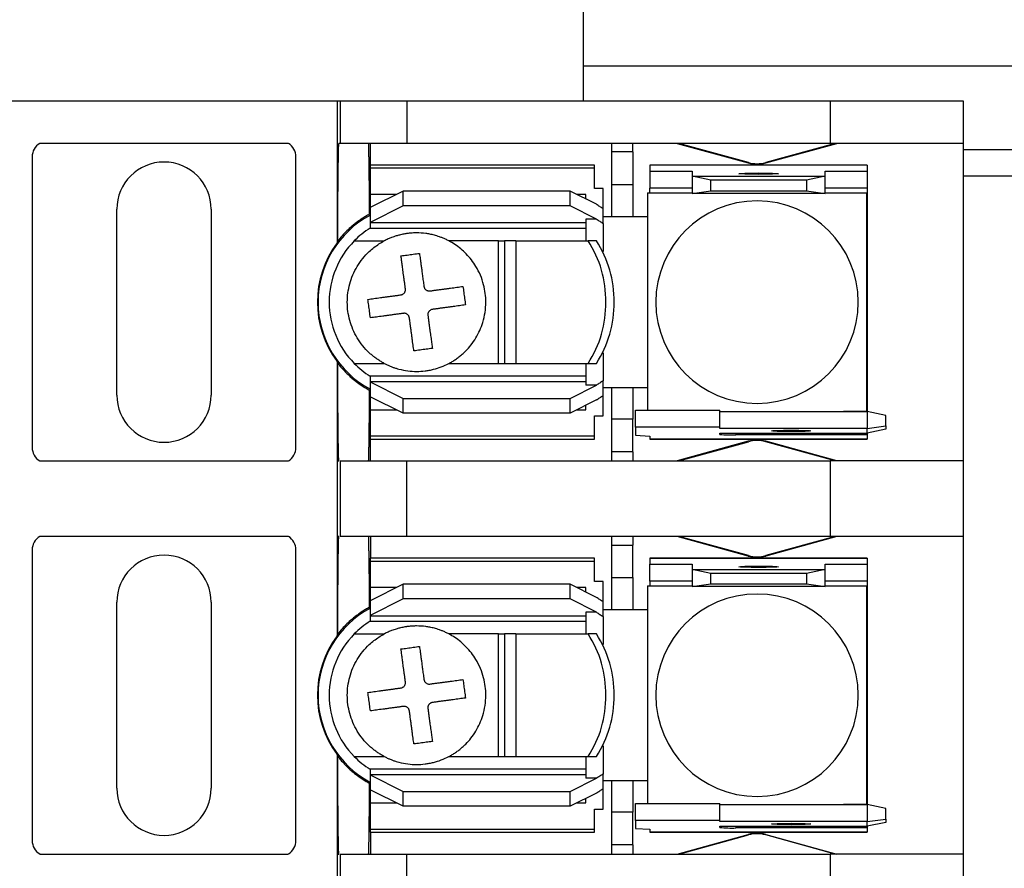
# Model space of a CAD drawing. Header units: millimetres. Extents: x 25 to 1092, y 25 to 838.
# Tile 9 of 19: x 289 to 336, y 650 to 690. Entities that reach past the tile are written whole.
import ezdxf

# ---------------------------------------------------------------- set-up
doc = ezdxf.new("R2010")
doc.units = ezdxf.units.MM
doc.header["$LTSCALE"] = 4

msp = doc.modelspace()

# ---------------------------------------------------------------- linework, layer by layer
for p, q in [((316.262, 686.172), (316.262, 699.833)), ((316.262, 687.833), (353.262, 687.833)), ((288.007, 686.172), (304.517, 686.172)), ((304.517, 686.172), (304.517, 679.405)), ((304.517, 686.172), (304.656, 686.172)), ((304.656, 686.172), (304.656, 684.142)), ((304.656, 686.172), (307.831, 686.172)), ((307.831, 686.172), (307.831, 684.142)), ((307.831, 686.172), (328.012, 686.172)), ((328.012, 686.172), (328.012, 684.142)), ((328.012, 686.172), (334.362, 686.172)), ((334.362, 686.172), (334.362, 684.142)), ((302.188, 684.142), (290.337, 684.142)), ((304.656, 684.142), (304.593, 684.142)), ((307.831, 684.142), (304.656, 684.142)), ((306.105, 683.101), (306.105, 684.142)), ((328.012, 684.142), (307.831, 684.142)), ((317.598, 684.142), (317.598, 683.732)), ((318.614, 683.732), (318.614, 684.142)), ((320.723, 684.142), (324.115, 683.208)), ((324.12, 683.23), (320.806, 684.142)), ((328.259, 684.142), (324.945, 683.23)), ((324.951, 683.208), (328.343, 684.142)), ((334.362, 684.142), (328.012, 684.142)), ((334.362, 684.142), (334.362, 669.004)), ((289.976, 683.495), (289.976, 669.652)), ((302.549, 669.652), (302.549, 683.495)), ((318.614, 683.732), (317.598, 683.732)), ((317.598, 683.732), (317.598, 682.179)), ((318.614, 683.732), (318.614, 682.179)), ((354.262, 683.833), (334.362, 683.833)), ((316.786, 683.101), (306.092, 683.101)), ((306.092, 683.101), (306.092, 682.969)), ((316.786, 682.969), (316.786, 683.101)), ((329.79, 683.101), (319.427, 683.101)), ((319.427, 683.101), (319.427, 683.1)), ((319.427, 683.1), (319.427, 682.817)), ((329.79, 683.1), (319.427, 683.1)), ((324.115, 683.208), (324.12, 683.23)), ((324.945, 683.23), (324.951, 683.208)), ((329.79, 683.1), (329.79, 683.101)), ((329.79, 683.1), (329.79, 682.817)), ((306.092, 682.969), (316.786, 682.969)), ((306.092, 682.969), (306.092, 681.704)), ((316.786, 681.998), (316.786, 682.969)), ((319.427, 682.817), (321.434, 682.817)), ((319.427, 682.817), (319.427, 682.005)), ((321.434, 682.817), (321.434, 682.572)), ((322.323, 682.384), (321.434, 682.572)), ((321.434, 682.572), (327.784, 682.572)), ((321.434, 682.572), (321.434, 681.759)), ((327.784, 682.572), (326.895, 682.384)), ((327.784, 682.817), (329.79, 682.817)), ((327.784, 682.572), (327.784, 682.817)), ((327.784, 681.759), (327.784, 682.572)), ((329.79, 682.817), (329.79, 682.005)), ((354.262, 682.583), (334.362, 682.583)), ((317.598, 682.179), (318.614, 682.179)), ((317.598, 682.179), (317.598, 680.637)), ((318.614, 682.179), (318.614, 680.637)), ((322.323, 681.885), (322.323, 682.384)), ((326.895, 682.384), (322.323, 682.384)), ((326.895, 682.384), (326.895, 681.885)), ((307.667, 681.867), (306.092, 681.079)), ((307.342, 681.704), (306.092, 681.704)), ((306.092, 681.704), (306.092, 681.047)), ((315.617, 681.867), (307.667, 681.867)), ((307.667, 681.163), (307.667, 681.867)), ((315.617, 681.163), (315.617, 681.867)), ((316.877, 681.237), (315.617, 681.867)), ((316.379, 681.704), (315.942, 681.704)), ((316.379, 681.486), (316.379, 681.704)), ((317.192, 681.998), (316.786, 681.998)), ((317.192, 681.028), (317.192, 681.998)), ((319.314, 681.782), (319.314, 680.575)), ((319.314, 681.782), (321.434, 681.782)), ((321.434, 682.005), (319.427, 682.005)), ((319.427, 681.782), (319.427, 682.005)), ((321.434, 681.759), (322.323, 681.885)), ((327.784, 681.759), (321.434, 681.759)), ((322.323, 681.885), (326.895, 681.885)), ((326.895, 681.885), (327.784, 681.759)), ((329.79, 682.005), (327.784, 682.005)), ((327.784, 681.782), (329.751, 681.782)), ((329.751, 681.782), (329.751, 671.364)), ((329.79, 682.005), (329.79, 681.145)), ((307.667, 681.163), (306.092, 680.375)), ((315.617, 681.163), (307.667, 681.163)), ((316.877, 680.533), (315.617, 681.163)), ((329.79, 681.145), (329.751, 681.145)), ((329.79, 681.145), (329.79, 672.001)), ((294.015, 672.141), (294.015, 681.005)), ((298.51, 681.005), (298.51, 672.141)), ((306.092, 681.079), (306.092, 680.375)), ((317.192, 680.33), (317.192, 681.028)), ((306.092, 680.375), (306.092, 680.349)), ((316.379, 680.349), (306.092, 680.349)), ((306.092, 680.349), (306.092, 680.104)), ((316.877, 680.533), (316.379, 680.533)), ((316.379, 680.533), (316.379, 679.494)), ((317.598, 680.637), (317.192, 680.637)), ((317.192, 680.33), (317.192, 678.991)), ((318.614, 680.637), (317.598, 680.637)), ((319.314, 680.637), (318.614, 680.637)), ((319.313, 680.523), (319.313, 672.623)), ((306.092, 680.104), (316.379, 680.104)), ((305.332, 679.494), (306.762, 679.494)), ((312.214, 679.494), (309.842, 679.494)), ((312.214, 673.652), (312.214, 679.494)), ((312.214, 679.494), (312.493, 679.494)), ((312.493, 679.494), (312.493, 673.652)), ((313.029, 679.494), (312.493, 679.494)), ((313.029, 679.494), (316.478, 679.494)), ((313.029, 679.494), (313.029, 673.652)), ((316.873, 679.494), (316.478, 679.494)), ((317.192, 674.155), (317.192, 672.816)), ((304.517, 673.741), (304.517, 669.004)), ((304.543, 673.666), (304.517, 673.741)), ((305.332, 673.652), (306.762, 673.652)), ((309.842, 673.652), (312.214, 673.652)), ((312.214, 673.652), (312.493, 673.652)), ((312.493, 673.652), (313.029, 673.652)), ((313.029, 673.652), (316.478, 673.652)), ((316.379, 673.652), (316.379, 672.614)), ((316.478, 673.652), (316.873, 673.652)), ((316.379, 673.043), (306.092, 673.043)), ((306.092, 673.043), (306.092, 672.798)), ((306.092, 672.798), (306.092, 672.771)), ((306.092, 672.798), (316.379, 672.798)), ((306.092, 672.771), (307.667, 671.984)), ((306.092, 672.771), (306.092, 672.067)), ((317.192, 672.119), (317.192, 672.816)), ((315.617, 671.984), (316.877, 672.614)), ((316.877, 672.614), (316.379, 672.614)), ((317.192, 672.509), (317.598, 672.509)), ((317.598, 672.509), (318.614, 672.509)), ((317.598, 672.509), (317.598, 671.002)), ((318.614, 672.509), (318.614, 671.002)), ((318.614, 672.509), (319.314, 672.509)), ((319.314, 672.572), (319.314, 671.418)), ((306.092, 672.1), (306.092, 671.442)), ((307.667, 671.28), (306.092, 672.067)), ((307.667, 671.984), (315.617, 671.984)), ((307.667, 671.28), (307.667, 671.984)), ((315.617, 671.28), (315.617, 671.984)), ((316.877, 671.91), (315.617, 671.28)), ((317.192, 671.148), (317.192, 672.119)), ((329.751, 672.001), (329.79, 672.001)), ((329.79, 672.001), (329.79, 671.358)), ((306.092, 671.442), (307.342, 671.442)), ((306.092, 671.442), (306.092, 670.177)), ((315.617, 671.28), (307.667, 671.28)), ((315.942, 671.442), (316.379, 671.442)), ((316.379, 671.442), (316.379, 671.661)), ((318.741, 671.418), (322.755, 671.418)), ((318.741, 670.606), (318.741, 671.418)), ((322.755, 670.606), (322.755, 671.418)), ((322.755, 671.358), (329.79, 671.358)), ((329.751, 671.364), (328.648, 671.364)), ((329.79, 671.358), (329.79, 670.546)), ((330.679, 671.17), (329.79, 671.358)), ((316.786, 671.148), (317.192, 671.148)), ((316.786, 670.177), (316.786, 671.148)), ((318.614, 671.002), (317.598, 671.002)), ((317.598, 671.002), (317.598, 669.435)), ((318.614, 669.435), (318.614, 671.002)), ((330.679, 670.671), (330.679, 671.17)), ((322.755, 670.606), (318.741, 670.606)), ((318.741, 670.606), (318.741, 670.224)), ((322.755, 670.546), (322.755, 670.606)), ((329.79, 670.546), (322.755, 670.546)), ((322.755, 670.324), (329.79, 670.324)), ((322.755, 670.271), (322.755, 670.324)), ((323.517, 670.324), (323.517, 670.244)), ((329.79, 670.546), (330.679, 670.671)), ((329.79, 670.324), (329.79, 670.546)), ((330.679, 670.512), (329.79, 670.324)), ((329.79, 670.324), (329.79, 670.244)), ((330.679, 670.671), (330.679, 670.512)), ((316.786, 670.177), (306.092, 670.177)), ((306.092, 670.177), (306.092, 670.045)), ((306.092, 670.045), (316.786, 670.045)), ((306.105, 669.004), (306.105, 670.045)), ((316.786, 670.045), (316.786, 670.177)), ((318.741, 670.224), (319.427, 670.183)), ((319.427, 670.183), (319.427, 670.047)), ((329.79, 670.047), (319.427, 670.047)), ((319.427, 670.047), (319.427, 670.045)), ((319.427, 670.045), (329.79, 670.045)), ((324.115, 669.938), (320.723, 669.004)), ((320.806, 669.004), (324.12, 669.917)), ((329.79, 670.244), (323.517, 670.244)), ((324.12, 669.917), (324.115, 669.938)), ((324.951, 669.938), (324.945, 669.917)), ((328.259, 669.004), (324.945, 669.917)), ((328.343, 669.004), (324.951, 669.938)), ((329.79, 670.244), (329.79, 670.047)), ((329.79, 670.047), (329.79, 670.045)), ((318.614, 669.435), (317.598, 669.435)), ((317.598, 669.435), (317.598, 669.004)), ((318.614, 669.435), (318.614, 669.004)), ((290.337, 669.004), (302.188, 669.004)), ((304.517, 669.004), (304.517, 665.402)), ((304.517, 669.004), (304.593, 669.004)), ((304.593, 669.004), (304.593, 669.004)), ((304.656, 669.004), (304.656, 665.402)), ((304.656, 669.004), (307.831, 669.004)), ((307.831, 665.402), (307.831, 669.004)), ((307.831, 669.004), (328.012, 669.004)), ((328.012, 669.004), (328.012, 665.402)), ((334.362, 669.004), (328.012, 669.004)), ((334.362, 669.004), (334.362, 665.402)), ((302.188, 665.402), (290.337, 665.402)), ((304.593, 665.402), (304.517, 665.402)), ((304.517, 665.402), (304.517, 660.665)), ((307.831, 665.402), (304.656, 665.402)), ((306.105, 665.402), (306.105, 664.361)), ((328.012, 665.402), (307.831, 665.402)), ((317.598, 665.402), (317.598, 664.992)), ((318.614, 665.402), (318.614, 664.992)), ((324.115, 664.468), (320.723, 665.402)), ((324.12, 664.49), (320.806, 665.402)), ((328.259, 665.402), (324.945, 664.49)), ((328.343, 665.402), (324.951, 664.468)), ((334.362, 665.402), (328.012, 665.402)), ((334.362, 665.402), (334.362, 650.264)), ((289.976, 664.755), (289.976, 650.912)), ((302.549, 650.912), (302.549, 664.755)), ((317.598, 664.992), (318.614, 664.992)), ((317.598, 664.992), (317.598, 663.439)), ((318.614, 663.439), (318.614, 664.992)), ((316.786, 664.361), (306.092, 664.361)), ((306.092, 664.361), (306.092, 664.229)), ((306.092, 664.229), (316.786, 664.229)), ((306.092, 664.229), (306.092, 662.964)), ((316.786, 664.229), (316.786, 664.361)), ((316.786, 663.258), (316.786, 664.229)), ((329.79, 664.361), (319.427, 664.361)), ((319.427, 664.361), (319.427, 664.36)), ((319.427, 664.36), (319.427, 664.077)), ((319.427, 664.36), (329.79, 664.36)), ((324.115, 664.468), (324.12, 664.49)), ((324.945, 664.49), (324.951, 664.468)), ((329.79, 664.36), (329.79, 664.077)), ((319.427, 664.077), (321.434, 664.077)), ((319.427, 663.265), (319.427, 664.077)), ((321.434, 664.077), (321.434, 663.832)), ((322.323, 663.644), (321.434, 663.832)), ((321.434, 663.832), (327.784, 663.832)), ((321.434, 663.832), (321.434, 663.019)), ((327.784, 663.832), (326.895, 663.644)), ((327.784, 663.832), (327.784, 664.077)), ((327.784, 664.077), (329.79, 664.077)), ((327.784, 663.019), (327.784, 663.832)), ((329.79, 664.077), (329.79, 663.265)), ((317.598, 663.439), (318.614, 663.439)), ((317.598, 663.439), (317.598, 661.897)), ((318.614, 663.439), (318.614, 661.897)), ((326.895, 663.644), (322.323, 663.644)), ((322.323, 663.145), (322.323, 663.644)), ((326.895, 663.644), (326.895, 663.145)), ((307.667, 663.127), (306.092, 662.339)), ((307.342, 662.964), (306.092, 662.964)), ((306.092, 662.964), (306.092, 662.307)), ((315.617, 663.127), (307.667, 663.127)), ((307.667, 662.423), (307.667, 663.127)), ((315.617, 662.423), (315.617, 663.127)), ((316.877, 662.497), (315.617, 663.127)), ((316.379, 662.964), (315.942, 662.964)), ((316.379, 662.746), (316.379, 662.964)), ((317.192, 663.258), (316.786, 663.258)), ((317.192, 662.288), (317.192, 663.258)), ((319.314, 663.042), (319.314, 661.835)), ((319.314, 663.042), (321.434, 663.042)), ((321.434, 663.265), (319.427, 663.265)), ((319.427, 663.265), (319.427, 663.042)), ((321.434, 663.019), (322.323, 663.145)), ((327.784, 663.019), (321.434, 663.019)), ((322.323, 663.145), (326.895, 663.145)), ((326.895, 663.145), (327.784, 663.019)), ((329.79, 663.265), (327.784, 663.265)), ((327.784, 663.042), (329.751, 663.042)), ((329.751, 663.042), (329.751, 652.624)), ((329.79, 663.265), (329.79, 662.405)), ((307.667, 662.423), (306.092, 661.635)), ((306.092, 662.339), (306.092, 661.635)), ((315.617, 662.423), (307.667, 662.423)), ((316.877, 661.793), (315.617, 662.423)), ((329.79, 662.405), (329.751, 662.405)), ((329.79, 662.405), (329.79, 653.261)), ((294.015, 653.401), (294.015, 662.265)), ((298.51, 662.265), (298.51, 653.401)), ((317.192, 661.59), (317.192, 662.288)), ((317.598, 661.897), (317.192, 661.897)), ((318.614, 661.897), (317.598, 661.897)), ((319.314, 661.897), (318.614, 661.897)), ((306.092, 661.635), (306.092, 661.609)), ((316.379, 661.609), (306.092, 661.609)), ((306.092, 661.609), (306.092, 661.364)), ((316.877, 661.793), (316.379, 661.793)), ((316.379, 661.793), (316.379, 660.754)), ((317.192, 661.59), (317.192, 660.251)), ((319.313, 661.783), (319.313, 653.883)), ((306.092, 661.364), (316.379, 661.364)), ((304.517, 660.665), (304.543, 660.74)), ((305.332, 660.754), (306.762, 660.754)), ((312.214, 660.754), (309.842, 660.754)), ((312.214, 654.912), (312.214, 660.754)), ((312.214, 660.754), (312.493, 660.754)), ((312.493, 660.754), (312.493, 654.912)), ((313.029, 660.754), (312.493, 660.754)), ((313.029, 660.754), (316.478, 660.754)), ((313.029, 660.754), (313.029, 654.912)), ((316.873, 660.754), (316.478, 660.754)), ((317.192, 655.415), (317.192, 654.076)), ((304.517, 655.001), (304.517, 650.264)), ((304.543, 654.926), (304.517, 655.001)), ((305.332, 654.912), (306.762, 654.912)), ((309.842, 654.912), (312.214, 654.912)), ((312.214, 654.912), (312.493, 654.912)), ((312.493, 654.912), (313.029, 654.912)), ((313.029, 654.912), (316.478, 654.912)), ((316.379, 654.912), (316.379, 653.874)), ((316.478, 654.912), (316.873, 654.912)), ((316.379, 654.303), (306.092, 654.303)), ((306.092, 654.303), (306.092, 654.058)), ((306.092, 654.058), (306.092, 654.031)), ((306.092, 654.058), (316.379, 654.058)), ((306.092, 654.031), (307.667, 653.244)), ((306.092, 654.031), (306.092, 653.327)), ((317.192, 653.379), (317.192, 654.076)), ((315.617, 653.244), (316.877, 653.874)), ((316.877, 653.874), (316.379, 653.874)), ((317.192, 653.769), (317.598, 653.769)), ((317.598, 653.769), (318.614, 653.769)), ((317.598, 653.769), (317.598, 652.262)), ((318.614, 653.769), (318.614, 652.262)), ((318.614, 653.769), (319.314, 653.769)), ((319.314, 653.832), (319.314, 652.678)), ((306.092, 653.36), (306.092, 652.702)), ((307.667, 652.54), (306.092, 653.327)), ((307.667, 653.244), (315.617, 653.244)), ((307.667, 652.54), (307.667, 653.244)), ((315.617, 652.54), (315.617, 653.244)), ((316.877, 653.17), (315.617, 652.54)), ((317.192, 652.408), (317.192, 653.379)), ((329.751, 653.261), (329.79, 653.261)), ((329.79, 653.261), (329.79, 652.618)), ((306.092, 652.702), (307.342, 652.702)), ((306.092, 652.702), (306.092, 651.437)), ((315.617, 652.54), (307.667, 652.54)), ((315.942, 652.702), (316.379, 652.702)), ((316.379, 652.702), (316.379, 652.921)), ((318.741, 652.678), (322.755, 652.678)), ((318.741, 651.866), (318.741, 652.678)), ((322.755, 651.866), (322.755, 652.678)), ((322.755, 652.618), (329.79, 652.618)), ((329.751, 652.624), (328.648, 652.624)), ((329.79, 652.618), (329.79, 651.806)), ((330.679, 652.43), (329.79, 652.618)), ((316.786, 652.408), (317.192, 652.408)), ((316.786, 651.437), (316.786, 652.408)), ((318.614, 652.262), (317.598, 652.262)), ((317.598, 652.262), (317.598, 650.695)), ((318.614, 650.695), (318.614, 652.262)), ((330.679, 651.931), (330.679, 652.43)), ((322.755, 651.866), (318.741, 651.866)), ((318.741, 651.866), (318.741, 651.484)), ((322.755, 651.806), (322.755, 651.866)), ((329.79, 651.806), (322.755, 651.806)), ((322.755, 651.584), (329.79, 651.584)), ((322.755, 651.531), (322.755, 651.584)), ((323.517, 651.584), (323.517, 651.504)), ((329.79, 651.806), (330.679, 651.931)), ((329.79, 651.584), (329.79, 651.806)), ((330.679, 651.772), (329.79, 651.584)), ((329.79, 651.584), (329.79, 651.504)), ((330.679, 651.931), (330.679, 651.772)), ((316.786, 651.437), (306.092, 651.437)), ((306.092, 651.437), (306.092, 651.305)), ((306.092, 651.305), (316.786, 651.305)), ((306.105, 651.305), (306.105, 650.264)), ((316.786, 651.305), (316.786, 651.437)), ((318.741, 651.484), (319.427, 651.443)), ((319.427, 651.443), (319.427, 651.307)), ((329.79, 651.307), (319.427, 651.307)), ((319.427, 651.307), (319.427, 651.305)), ((319.427, 651.305), (329.79, 651.305)), ((320.723, 650.264), (324.115, 651.198)), ((320.806, 650.264), (324.12, 651.177)), ((329.79, 651.504), (323.517, 651.504)), ((324.12, 651.177), (324.115, 651.198)), ((324.951, 651.198), (324.945, 651.177)), ((328.259, 650.264), (324.945, 651.177)), ((324.951, 651.198), (328.343, 650.264)), ((329.79, 651.504), (329.79, 651.307)), ((329.79, 651.305), (329.79, 651.307)), ((318.614, 650.695), (317.598, 650.695)), ((317.598, 650.695), (317.598, 650.264)), ((318.614, 650.695), (318.614, 650.264)), ((290.337, 650.264), (302.188, 650.264)), ((304.517, 650.264), (304.517, 646.662)), ((304.517, 650.264), (304.593, 650.264)), ((304.656, 650.264), (304.656, 646.662)), ((304.656, 650.264), (307.831, 650.264)), ((307.831, 646.662), (307.831, 650.264)), ((307.831, 650.264), (328.012, 650.264)), ((328.012, 650.264), (328.012, 646.662)), ((334.362, 650.264), (328.012, 650.264)), ((334.362, 650.264), (334.362, 646.662))]:
    msp.add_line(p, q)
at = {"flags": 128}
for points in [[(324.609, 682.666), (324.249, 682.668), (323.944, 682.675), (323.741, 682.686), (323.669, 682.698), (323.741, 682.711), (323.944, 682.722), (324.249, 682.729), (324.609, 682.731)], [(324.609, 682.731), (324.969, 682.729), (325.273, 682.722), (325.477, 682.711), (325.549, 682.698), (325.477, 682.686), (325.273, 682.675), (324.969, 682.668), (324.609, 682.666)], [(326.158, 670.402), (325.799, 670.405), (325.494, 670.412), (325.29, 670.422), (325.218, 670.435), (325.29, 670.447), (325.494, 670.458), (325.799, 670.465), (326.158, 670.468)], [(326.158, 670.468), (326.518, 670.465), (326.823, 670.458), (327.027, 670.447), (327.098, 670.435), (327.027, 670.422), (326.823, 670.412), (326.518, 670.405), (326.158, 670.402)], [(324.609, 663.926), (324.249, 663.928), (323.944, 663.935), (323.741, 663.946), (323.669, 663.958), (323.741, 663.971), (323.944, 663.982), (324.249, 663.989), (324.609, 663.991)], [(324.609, 663.991), (324.969, 663.989), (325.273, 663.982), (325.477, 663.971), (325.549, 663.958), (325.477, 663.946), (325.273, 663.935), (324.969, 663.928), (324.609, 663.926)], [(326.158, 651.662), (325.799, 651.665), (325.494, 651.672), (325.29, 651.682), (325.218, 651.695), (325.29, 651.707), (325.494, 651.718), (325.799, 651.725), (326.158, 651.728)], [(326.158, 651.728), (326.518, 651.725), (326.823, 651.718), (327.027, 651.707), (327.098, 651.695), (327.027, 651.682), (326.823, 651.672), (326.518, 651.665), (326.158, 651.662)]]:
    msp.add_lwpolyline(points, dxfattribs=at)
for centre, radius, start, end in [((290.738, 683.495), 0.762, 121.7883, 180), ((301.787, 683.495), 0.762, 0, 58.2117), ((296.262, 681.005), 2.248, 0, 180), ((324.533, 684.727), 1.575, 254.6031, 285.3969), ((324.533, 684.727), 1.553, 254.6031, 285.3969), ((324.533, 676.573), 4.826, 90, 270), ((324.533, 676.573), 4.826, 270, 90), ((308.302, 676.573), 4.699, 117.8765, 242.1235), ((320.583, 680.523), 1.27, 177.6607, 180), ((308.302, 676.573), 4.166, 122.0384, 135.4751), ((308.302, 676.573), 4.727, 143.1955, 216.8045), ((308.302, 676.573), 4.166, 135.4751, 180), ((312.157, 676.661), 5.167, 359.0311, 33.2566), ((312.552, 676.661), 5.167, 359.0311, 33.2566), ((308.302, 676.573), 4.166, 180, 224.5249), ((312.157, 676.486), 5.167, 326.7434, 0.9689), ((312.552, 676.486), 5.167, 326.7434, 0.9689), ((308.302, 676.573), 4.166, 224.5249, 237.9616), ((320.583, 672.623), 1.27, 180, 182.3393), ((296.262, 672.141), 2.248, 180, 0), ((328.482, 672.623), 1.27, 274.8288, 277.4765), ((323.326, 675.723), 5.482, 264.0133, 271.9891), ((324.533, 668.42), 1.575, 90, 105.3969), ((324.533, 668.42), 1.553, 90, 105.3969), ((324.533, 668.42), 1.575, 74.6031, 90), ((324.533, 668.42), 1.553, 74.6031, 90), ((290.738, 669.652), 0.762, 180, 238.2117), ((301.787, 669.652), 0.762, 301.7883, 0), ((290.738, 664.755), 0.762, 121.7883, 180), ((301.787, 664.755), 0.762, 0, 58.2117), ((296.262, 662.265), 2.248, 0, 180), ((324.533, 665.987), 1.575, 254.6031, 285.3969), ((324.533, 665.987), 1.553, 254.6031, 285.3969), ((324.533, 657.833), 4.826, 90, 270), ((324.533, 657.833), 4.826, 270, 90), ((308.302, 657.833), 4.699, 117.8765, 242.1235), ((320.583, 661.783), 1.27, 177.6607, 180), ((308.302, 657.833), 4.166, 122.0384, 135.4751), ((308.302, 657.833), 4.727, 143.1955, 216.8045), ((308.302, 657.833), 4.166, 135.4751, 180), ((312.157, 657.921), 5.167, 359.0311, 33.2566), ((312.552, 657.921), 5.167, 359.0311, 33.2566), ((308.302, 657.833), 4.166, 180, 224.5249), ((312.157, 657.746), 5.167, 326.7434, 0.9689), ((312.552, 657.746), 5.167, 326.7434, 0.9689), ((308.302, 657.833), 4.166, 224.5249, 237.9616), ((320.583, 653.883), 1.27, 180, 182.3393), ((296.262, 653.401), 2.248, 180, 0), ((328.482, 653.883), 1.27, 274.8288, 277.4765), ((323.326, 656.983), 5.482, 264.0133, 271.9891), ((324.533, 649.68), 1.575, 90, 105.3969), ((324.533, 649.68), 1.553, 90, 105.3969), ((324.533, 649.68), 1.575, 74.6031, 90), ((324.533, 649.68), 1.553, 74.6031, 90), ((290.738, 650.912), 0.762, 180, 238.2117), ((301.787, 650.912), 0.762, 301.7883, 0)]:
    msp.add_arc(centre, radius, start, end)
for points, knots in [([(304.543, 679.48), (304.543, 679.567), (304.544, 679.742), (304.545, 680.001), (304.546, 680.263), (304.548, 680.525), (304.549, 680.786), (304.551, 681.046), (304.552, 681.304), (304.554, 681.559), (304.556, 681.81), (304.558, 682.055), (304.561, 682.294), (304.563, 682.526), (304.565, 682.749), (304.568, 682.962), (304.571, 683.164), (304.574, 683.353), (304.577, 683.528), (304.58, 683.688), (304.583, 683.831), (304.586, 683.956), (304.59, 684.063), (304.592, 684.116), (304.593, 684.142)], [0, 0, 0, 0, 0.036232, 0.073343, 0.111332, 0.150199, 0.189944, 0.230568, 0.27207, 0.314451, 0.35771, 0.401847, 0.446863, 0.492757, 0.539529, 0.587179, 0.635708, 0.685115, 0.7354, 0.786564, 0.838605, 0.891525, 0.945324, 1, 1, 1, 1]), ([(306.001, 684.142), (306.002, 684.125), (306.004, 684.091), (306.006, 684.028), (306.008, 683.957), (306.011, 683.877), (306.013, 683.789), (306.015, 683.694), (306.017, 683.591), (306.019, 683.482), (306.021, 683.366), (306.023, 683.244), (306.025, 683.116), (306.027, 682.983), (306.028, 682.845), (306.03, 682.703), (306.032, 682.556), (306.033, 682.406), (306.035, 682.252), (306.036, 682.095), (306.038, 681.935), (306.039, 681.773), (306.04, 681.608), (306.042, 681.442), (306.043, 681.274), (306.044, 681.105), (306.045, 680.935), (306.046, 680.82), (306.046, 680.762)], [0, 0, 0, 0, 0.044292, 0.088118, 0.131477, 0.17437, 0.216796, 0.258756, 0.30025, 0.341277, 0.381837, 0.421931, 0.461559, 0.50072, 0.539415, 0.577643, 0.615405, 0.652701, 0.68953, 0.725892, 0.761788, 0.797218, 0.832181, 0.866678, 0.900708, 0.934272, 0.967369, 1, 1, 1, 1]), ([(317.192, 681.028), (317.139, 681.062), (317.034, 681.129), (316.93, 681.201), (316.877, 681.237)], [0, 0, 0, 0, 0.500669, 1, 1, 1, 1]), ([(306.046, 680.762), (305.988, 680.73), (305.871, 680.665), (305.702, 680.558), (305.536, 680.444), (305.374, 680.322), (305.185, 680.167), (304.974, 679.973), (304.748, 679.737), (304.612, 679.566), (304.543, 679.48)], [0, 0, 0, 0, 0.099539, 0.199808, 0.300969, 0.40318, 0.506593, 0.670855, 0.835123, 1, 1, 1, 1]), ([(316.877, 680.533), (316.93, 680.498), (317.034, 680.429), (317.139, 680.363), (317.192, 680.33)], [0, 0, 0, 0, 0.4994908, 1, 1, 1, 1]), ([(309.842, 679.494), (309.79, 679.521), (309.69, 679.571), (309.541, 679.635), (309.401, 679.688), (309.272, 679.731), (309.116, 679.775), (308.941, 679.815), (308.66, 679.861), (308.381, 679.88), (308.132, 679.872), (307.997, 679.862), (307.912, 679.852), (307.845, 679.843), (307.777, 679.834), (307.66, 679.813), (307.505, 679.779), (307.311, 679.725), (307.13, 679.662), (306.939, 679.583), (306.825, 679.526), (306.762, 679.494)], [0, 0, 0, 0, 0.054635, 0.105228, 0.151787, 0.194315, 0.232815, 0.303329, 0.362078, 0.499963, 0.563543, 0.595372, 0.627232, 0.643175, 0.659127, 0.691061, 0.755061, 0.806923, 0.880362, 0.934391, 1, 1, 1, 1]), ([(306.762, 673.652), (306.711, 673.68), (306.608, 673.737), (306.46, 673.831), (306.317, 673.933), (306.179, 674.042), (305.977, 674.221), (305.729, 674.487), (305.466, 674.862), (305.257, 675.269), (305.06, 675.834), (304.961, 676.573), (305.06, 677.312), (305.257, 677.877), (305.466, 678.284), (305.728, 678.659), (306.003, 678.954), (306.268, 679.179), (306.506, 679.351), (306.677, 679.446), (306.762, 679.494)], [0, 0, 0, 0, 0.024593, 0.049098, 0.073585, 0.098125, 0.122785, 0.186376, 0.250181, 0.313767, 0.377576, 0.500012, 0.622447, 0.686038, 0.749843, 0.813429, 0.877238, 0.918163, 0.958975, 1, 1, 1, 1]), ([(309.842, 673.652), (309.894, 673.681), (310.002, 673.74), (310.162, 673.843), (310.324, 673.96), (310.487, 674.095), (310.684, 674.279), (310.908, 674.532), (311.212, 674.971), (311.514, 675.648), (311.646, 676.526), (311.528, 677.449), (311.243, 678.125), (310.923, 678.594), (310.681, 678.873), (310.417, 679.117), (310.139, 679.326), (309.94, 679.439), (309.842, 679.494)], [0, 0, 0, 0, 0.0250862, 0.0515673, 0.079533, 0.1090416, 0.140128, 0.1923771, 0.2503544, 0.3632518, 0.5000053, 0.6167358, 0.7496731, 0.8027465, 0.8542932, 0.9043359, 0.9528978, 1, 1, 1, 1]), ([(307.559, 678.779), (307.608, 678.786), (307.705, 678.799), (307.852, 678.819), (307.999, 678.839), (308.147, 678.859), (308.294, 678.879), (308.391, 678.892), (308.44, 678.899)], [0, 0, 0, 0, 0.167136, 0.333688, 0.499952, 0.666228, 0.832811, 1, 1, 1, 1]), ([(307.772, 677.206), (307.764, 677.267), (307.748, 677.387), (307.724, 677.56), (307.702, 677.723), (307.681, 677.877), (307.661, 678.021), (307.643, 678.156), (307.626, 678.282), (307.61, 678.398), (307.596, 678.505), (307.582, 678.604), (307.57, 678.695), (307.563, 678.752), (307.559, 678.779)], [0, 0, 0, 0, 0.104633, 0.205383, 0.302256, 0.395255, 0.484382, 0.569639, 0.651028, 0.72855, 0.802206, 0.871998, 0.937929, 1, 1, 1, 1]), ([(308.44, 678.899), (308.445, 678.857), (308.458, 678.769), (308.478, 678.623), (308.5, 678.459), (308.525, 678.274), (308.553, 678.068), (308.584, 677.841), (308.617, 677.592), (308.641, 677.416), (308.653, 677.326)], [0, 0, 0, 0, 0.094581, 0.19784, 0.309786, 0.430423, 0.559757, 0.697791, 0.844535, 1, 1, 1, 1]), ([(305.982, 676.707), (306.029, 676.713), (306.121, 676.726), (306.268, 676.746), (306.419, 676.766), (306.574, 676.787), (306.732, 676.808), (306.893, 676.83), (307.057, 676.852), (307.221, 676.875), (307.387, 676.898), (307.499, 676.913), (307.555, 676.92)], [0, 0, 0, 0, 0.104749, 0.208367, 0.310881, 0.412318, 0.512707, 0.612078, 0.71046, 0.807886, 0.904389, 1, 1, 1, 1]), ([(307.555, 676.92), (307.572, 676.923), (307.604, 676.929), (307.65, 676.951), (307.69, 676.98), (307.712, 677.005), (307.723, 677.018)], [0, 0, 0, 0, 0.257413, 0.503215, 0.74734, 1, 1, 1, 1]), ([(307.723, 677.018), (307.732, 677.032), (307.75, 677.059), (307.767, 677.105), (307.776, 677.155), (307.774, 677.189), (307.772, 677.206)], [0, 0, 0, 0, 0.241997, 0.484258, 0.741945, 1, 1, 1, 1]), ([(308.653, 677.326), (308.657, 677.309), (308.663, 677.276), (308.685, 677.23), (308.714, 677.189), (308.739, 677.168), (308.751, 677.158)], [0, 0, 0, 0, 0.257905, 0.515527, 0.757839, 1, 1, 1, 1]), ([(308.751, 677.158), (308.765, 677.148), (308.793, 677.129), (308.84, 677.112), (308.889, 677.104), (308.922, 677.107), (308.939, 677.108)], [0, 0, 0, 0, 0.252597, 0.4967, 0.742524, 1, 1, 1, 1]), ([(308.939, 677.108), (308.995, 677.116), (309.107, 677.131), (309.273, 677.154), (309.438, 677.176), (309.601, 677.198), (309.762, 677.22), (309.92, 677.241), (310.075, 677.262), (310.226, 677.283), (310.373, 677.303), (310.466, 677.316), (310.512, 677.322)], [0, 0, 0, 0, 0.0955652, 0.1920316, 0.2894321, 0.3877991, 0.4871642, 0.5875581, 0.6890106, 0.7915505, 0.8952049, 1, 1, 1, 1]), ([(310.512, 677.322), (310.519, 677.274), (310.532, 677.179), (310.551, 677.033), (310.571, 676.887), (310.591, 676.739), (310.612, 676.59), (310.625, 676.491), (310.632, 676.441)], [0, 0, 0, 0, 0.163609, 0.328093, 0.493699, 0.660695, 0.829365, 1, 1, 1, 1]), ([(306.101, 675.826), (306.095, 675.876), (306.081, 675.976), (306.061, 676.126), (306.041, 676.275), (306.021, 676.421), (306.001, 676.565), (305.988, 676.66), (305.982, 676.707)], [0, 0, 0, 0, 0.1727458, 0.3426934, 0.510122, 0.6753078, 0.8385168, 1, 1, 1, 1]), ([(310.632, 676.441), (310.586, 676.435), (310.493, 676.422), (310.347, 676.402), (310.197, 676.382), (310.042, 676.361), (309.884, 676.339), (309.723, 676.317), (309.559, 676.295), (309.394, 676.273), (309.227, 676.25), (309.115, 676.235), (309.059, 676.227)], [0, 0, 0, 0, 0.104234, 0.207504, 0.309816, 0.411178, 0.511599, 0.611089, 0.709662, 0.807328, 0.904103, 1, 1, 1, 1]), ([(307.675, 676.039), (307.619, 676.032), (307.506, 676.017), (307.34, 675.994), (307.175, 675.971), (307.011, 675.949), (306.85, 675.927), (306.692, 675.906), (306.537, 675.885), (306.387, 675.864), (306.24, 675.845), (306.148, 675.832), (306.101, 675.826)], [0, 0, 0, 0, 0.09594, 0.192747, 0.290438, 0.389024, 0.48852, 0.588936, 0.690283, 0.792571, 0.895808, 1, 1, 1, 1]), ([(307.863, 675.99), (307.849, 675.999), (307.822, 676.017), (307.775, 676.034), (307.725, 676.043), (307.692, 676.041), (307.675, 676.039)], [0, 0, 0, 0, 0.241816, 0.484547, 0.741322, 1, 1, 1, 1]), ([(307.96, 675.822), (307.957, 675.839), (307.951, 675.872), (307.929, 675.918), (307.9, 675.958), (307.875, 675.979), (307.863, 675.99)], [0, 0, 0, 0, 0.258863, 0.515779, 0.75843, 1, 1, 1, 1]), ([(308.891, 676.129), (308.883, 676.118), (308.867, 676.095), (308.851, 676.057), (308.841, 676.017), (308.84, 675.99), (308.839, 675.976)], [0, 0, 0, 0, 0.251867, 0.497613, 0.744574, 1, 1, 1, 1]), ([(309.059, 676.227), (309.042, 676.224), (309.009, 676.218), (308.963, 676.195), (308.922, 676.167), (308.901, 676.142), (308.891, 676.129)], [0, 0, 0, 0, 0.258828, 0.515813, 0.758335, 1, 1, 1, 1]), ([(308.174, 674.249), (308.168, 674.293), (308.156, 674.383), (308.136, 674.528), (308.115, 674.683), (308.093, 674.848), (308.069, 675.024), (308.044, 675.209), (308.017, 675.405), (307.989, 675.609), (307.97, 675.75), (307.96, 675.822)], [0, 0, 0, 0, 0.099668, 0.202185, 0.307554, 0.41578, 0.526869, 0.640828, 0.757664, 0.877385, 1, 1, 1, 1]), ([(308.841, 675.941), (308.849, 675.883), (308.865, 675.767), (308.888, 675.597), (308.91, 675.434), (308.931, 675.277), (308.952, 675.127), (308.971, 674.983), (308.99, 674.846), (309.007, 674.716), (309.024, 674.594), (309.04, 674.477), (309.05, 674.404), (309.055, 674.368)], [0, 0, 0, 0, 0.100543, 0.199146, 0.295814, 0.390552, 0.483364, 0.574254, 0.663226, 0.750284, 0.835431, 0.918669, 1, 1, 1, 1]), ([(309.055, 674.368), (309.006, 674.362), (308.909, 674.349), (308.762, 674.329), (308.615, 674.309), (308.467, 674.289), (308.32, 674.269), (308.223, 674.255), (308.174, 674.249)], [0, 0, 0, 0, 0.1666338, 0.3333166, 0.5000215, 0.6667215, 0.83339, 1, 1, 1, 1]), ([(304.593, 669.004), (304.593, 669.018), (304.591, 669.046), (304.589, 669.098), (304.587, 669.157), (304.585, 669.247), (304.581, 669.379), (304.576, 669.63), (304.57, 670.017), (304.563, 670.589), (304.556, 671.257), (304.552, 671.88), (304.549, 672.408), (304.547, 672.813), (304.545, 673.231), (304.544, 673.521), (304.543, 673.666)], [0, 0, 0, 0, 0.030169, 0.060534, 0.091125, 0.121971, 0.185753, 0.249276, 0.376329, 0.503879, 0.629824, 0.756526, 0.817363, 0.878066, 0.938868, 1, 1, 1, 1]), ([(304.543, 673.666), (304.584, 673.614), (304.665, 673.511), (304.795, 673.363), (304.929, 673.221), (305.07, 673.085), (305.252, 672.922), (305.479, 672.741), (305.755, 672.549), (305.949, 672.439), (306.046, 672.384)], [0, 0, 0, 0, 0.099024, 0.197753, 0.296316, 0.394844, 0.493467, 0.665086, 0.833687, 1, 1, 1, 1]), ([(306.762, 673.652), (306.81, 673.628), (306.904, 673.58), (307.047, 673.518), (307.186, 673.464), (307.322, 673.419), (307.554, 673.352), (307.879, 673.289), (308.301, 673.263), (308.642, 673.284), (308.911, 673.326), (309.168, 673.383), (309.485, 673.48), (309.72, 673.593), (309.842, 673.652)], [0, 0, 0, 0, 0.050472, 0.09895, 0.14547, 0.190086, 0.232872, 0.371432, 0.500021, 0.627253, 0.690989, 0.755105, 0.873826, 1, 1, 1, 1]), ([(317.192, 672.816), (317.14, 672.783), (317.034, 672.717), (316.93, 672.648), (316.877, 672.614)], [0, 0, 0, 0, 0.49983, 1, 1, 1, 1]), ([(306.046, 672.384), (306.045, 672.306), (306.045, 672.145), (306.043, 671.906), (306.041, 671.662), (306.039, 671.414), (306.037, 671.166), (306.035, 670.918), (306.032, 670.673), (306.03, 670.432), (306.027, 670.199), (306.024, 669.975), (306.02, 669.764), (306.017, 669.568), (306.013, 669.39), (306.009, 669.234), (306.005, 669.1), (306.003, 669.037), (306.001, 669.004)], [0, 0, 0, 0, 0.044734, 0.091836, 0.141308, 0.193149, 0.247358, 0.303937, 0.362884, 0.424201, 0.487885, 0.553939, 0.622361, 0.693152, 0.766312, 0.841839, 0.919736, 1, 1, 1, 1]), ([(316.877, 671.91), (316.93, 671.946), (317.034, 672.017), (317.139, 672.085), (317.192, 672.119)], [0, 0, 0, 0, 0.4993314, 1, 1, 1, 1]), ([(304.543, 660.74), (304.543, 660.824), (304.544, 660.99), (304.545, 661.234), (304.546, 661.474), (304.547, 661.709), (304.548, 661.939), (304.55, 662.164), (304.552, 662.577), (304.556, 663.149), (304.563, 663.817), (304.57, 664.388), (304.576, 664.776), (304.581, 665.028), (304.585, 665.184), (304.589, 665.313), (304.592, 665.372), (304.593, 665.402)], [0, 0, 0, 0, 0.0349468, 0.0697671, 0.104504, 0.1392004, 0.1738997, 0.2086451, 0.2434798, 0.3700635, 0.4960623, 0.6235933, 0.7506562, 0.8141554, 0.8780999, 0.9395213, 1, 1, 1, 1]), ([(306.001, 665.402), (306.002, 665.385), (306.004, 665.351), (306.006, 665.288), (306.008, 665.217), (306.01, 665.138), (306.012, 665.052), (306.014, 664.959), (306.016, 664.86), (306.018, 664.755), (306.02, 664.645), (306.022, 664.531), (306.024, 664.412), (306.025, 664.29), (306.027, 664.164), (306.029, 664.035), (306.03, 663.904), (306.032, 663.772), (306.033, 663.637), (306.035, 663.501), (306.036, 663.365), (306.037, 663.228), (306.038, 663.091), (306.04, 662.954), (306.041, 662.817), (306.042, 662.682), (306.043, 662.547), (306.044, 662.414), (306.044, 662.282), (306.045, 662.152), (306.046, 662.065), (306.046, 662.022)], [0, 0, 0, 0, 0.044579, 0.088437, 0.131574, 0.173989, 0.215684, 0.256657, 0.296909, 0.33644, 0.37525, 0.413338, 0.450706, 0.487352, 0.523278, 0.558482, 0.592964, 0.626726, 0.659767, 0.692086, 0.723684, 0.754561, 0.784717, 0.814151, 0.842865, 0.870857, 0.898128, 0.924678, 0.950506, 0.975614, 1, 1, 1, 1]), ([(317.192, 662.288), (317.139, 662.322), (317.034, 662.389), (316.93, 662.461), (316.877, 662.497)], [0, 0, 0, 0, 0.500669, 1, 1, 1, 1]), ([(306.046, 662.022), (305.988, 661.99), (305.871, 661.925), (305.702, 661.818), (305.536, 661.704), (305.374, 661.582), (305.185, 661.427), (304.974, 661.233), (304.748, 660.997), (304.612, 660.826), (304.543, 660.74)], [0, 0, 0, 0, 0.099539, 0.199808, 0.300969, 0.403179, 0.506593, 0.670843, 0.835112, 1, 1, 1, 1]), ([(316.877, 661.793), (316.93, 661.758), (317.034, 661.689), (317.139, 661.623), (317.192, 661.59)], [0, 0, 0, 0, 0.499491, 1, 1, 1, 1]), ([(309.842, 660.754), (309.79, 660.781), (309.69, 660.831), (309.541, 660.895), (309.401, 660.948), (309.272, 660.991), (309.116, 661.035), (308.941, 661.075), (308.66, 661.121), (308.381, 661.14), (308.132, 661.132), (307.997, 661.122), (307.912, 661.112), (307.845, 661.103), (307.777, 661.094), (307.66, 661.073), (307.505, 661.039), (307.311, 660.985), (307.13, 660.922), (306.939, 660.843), (306.825, 660.786), (306.762, 660.754)], [0, 0, 0, 0, 0.054635, 0.105228, 0.151787, 0.194315, 0.232815, 0.303329, 0.362078, 0.499963, 0.563543, 0.595372, 0.627232, 0.643175, 0.659127, 0.691061, 0.755061, 0.806923, 0.880362, 0.934391, 1, 1, 1, 1]), ([(306.762, 654.912), (306.711, 654.94), (306.608, 654.997), (306.46, 655.091), (306.317, 655.193), (306.179, 655.302), (305.977, 655.481), (305.729, 655.747), (305.466, 656.122), (305.257, 656.529), (305.06, 657.094), (304.961, 657.833), (305.06, 658.572), (305.257, 659.137), (305.466, 659.544), (305.728, 659.919), (306.003, 660.214), (306.268, 660.439), (306.506, 660.611), (306.677, 660.706), (306.762, 660.754)], [0, 0, 0, 0, 0.024593, 0.049098, 0.073585, 0.098125, 0.122785, 0.186376, 0.250181, 0.313767, 0.377576, 0.500012, 0.622447, 0.686038, 0.749843, 0.813429, 0.877238, 0.918163, 0.958975, 1, 1, 1, 1]), ([(309.842, 654.912), (309.894, 654.941), (310.002, 655), (310.162, 655.103), (310.324, 655.22), (310.487, 655.355), (310.684, 655.539), (310.908, 655.792), (311.212, 656.231), (311.514, 656.908), (311.646, 657.786), (311.528, 658.709), (311.243, 659.385), (310.923, 659.854), (310.681, 660.133), (310.417, 660.377), (310.139, 660.586), (309.94, 660.699), (309.842, 660.754)], [0, 0, 0, 0, 0.0250862, 0.0515673, 0.079533, 0.1090416, 0.140128, 0.1923771, 0.2503544, 0.3632518, 0.5000053, 0.6167358, 0.7496731, 0.8027465, 0.8542932, 0.9043359, 0.9528978, 1, 1, 1, 1]), ([(307.559, 660.039), (307.608, 660.046), (307.705, 660.059), (307.852, 660.079), (307.999, 660.099), (308.147, 660.119), (308.294, 660.139), (308.391, 660.152), (308.44, 660.159)], [0, 0, 0, 0, 0.167136, 0.333688, 0.499952, 0.666228, 0.832811, 1, 1, 1, 1]), ([(307.772, 658.466), (307.764, 658.527), (307.748, 658.647), (307.724, 658.82), (307.702, 658.983), (307.681, 659.137), (307.661, 659.281), (307.643, 659.416), (307.626, 659.542), (307.61, 659.658), (307.596, 659.765), (307.582, 659.864), (307.57, 659.955), (307.563, 660.012), (307.559, 660.039)], [0, 0, 0, 0, 0.104633, 0.205383, 0.302256, 0.395255, 0.484382, 0.569639, 0.651028, 0.72855, 0.802206, 0.871998, 0.937929, 1, 1, 1, 1]), ([(308.44, 660.159), (308.445, 660.117), (308.458, 660.029), (308.478, 659.883), (308.5, 659.719), (308.525, 659.534), (308.553, 659.328), (308.584, 659.101), (308.617, 658.852), (308.641, 658.676), (308.653, 658.586)], [0, 0, 0, 0, 0.0945812, 0.1978404, 0.3097861, 0.4304235, 0.5597566, 0.697791, 0.8445347, 1, 1, 1, 1]), ([(308.653, 658.586), (308.657, 658.569), (308.663, 658.536), (308.685, 658.49), (308.714, 658.449), (308.739, 658.428), (308.751, 658.418)], [0, 0, 0, 0, 0.2578936, 0.5155054, 0.7578275, 1, 1, 1, 1]), ([(308.939, 658.368), (308.995, 658.376), (309.107, 658.391), (309.273, 658.414), (309.438, 658.436), (309.601, 658.458), (309.762, 658.48), (309.92, 658.501), (310.075, 658.522), (310.226, 658.543), (310.373, 658.563), (310.466, 658.576), (310.512, 658.582)], [0, 0, 0, 0, 0.095565, 0.192032, 0.289432, 0.387799, 0.487164, 0.587558, 0.689011, 0.79155, 0.895205, 1, 1, 1, 1]), ([(310.512, 658.582), (310.519, 658.534), (310.532, 658.439), (310.551, 658.293), (310.571, 658.147), (310.591, 657.999), (310.612, 657.85), (310.625, 657.751), (310.632, 657.701)], [0, 0, 0, 0, 0.163609, 0.328093, 0.493699, 0.660695, 0.829365, 1, 1, 1, 1]), ([(305.982, 657.967), (306.029, 657.973), (306.121, 657.986), (306.268, 658.006), (306.419, 658.026), (306.574, 658.047), (306.732, 658.068), (306.893, 658.09), (307.057, 658.112), (307.221, 658.135), (307.387, 658.158), (307.499, 658.173), (307.555, 658.18)], [0, 0, 0, 0, 0.104749, 0.208367, 0.310881, 0.412318, 0.512707, 0.612078, 0.71046, 0.807886, 0.904389, 1, 1, 1, 1]), ([(307.555, 658.18), (307.572, 658.183), (307.604, 658.189), (307.65, 658.211), (307.69, 658.24), (307.712, 658.265), (307.723, 658.278)], [0, 0, 0, 0, 0.2574119, 0.5032139, 0.7473387, 1, 1, 1, 1]), ([(307.723, 658.278), (307.732, 658.292), (307.75, 658.319), (307.767, 658.365), (307.776, 658.415), (307.774, 658.449), (307.772, 658.466)], [0, 0, 0, 0, 0.241987, 0.484237, 0.741934, 1, 1, 1, 1]), ([(308.751, 658.418), (308.765, 658.408), (308.793, 658.389), (308.84, 658.372), (308.889, 658.364), (308.922, 658.367), (308.939, 658.368)], [0, 0, 0, 0, 0.252596, 0.496698, 0.742523, 1, 1, 1, 1]), ([(306.101, 657.086), (306.095, 657.136), (306.081, 657.236), (306.061, 657.386), (306.041, 657.535), (306.021, 657.681), (306.001, 657.825), (305.988, 657.92), (305.982, 657.967)], [0, 0, 0, 0, 0.172746, 0.342693, 0.510122, 0.675308, 0.838517, 1, 1, 1, 1]), ([(310.632, 657.701), (310.586, 657.695), (310.493, 657.682), (310.347, 657.662), (310.197, 657.642), (310.042, 657.621), (309.884, 657.599), (309.723, 657.577), (309.559, 657.555), (309.394, 657.533), (309.227, 657.51), (309.115, 657.495), (309.059, 657.487)], [0, 0, 0, 0, 0.104234, 0.207504, 0.309816, 0.411178, 0.511599, 0.611089, 0.709662, 0.807328, 0.904103, 1, 1, 1, 1]), ([(307.675, 657.299), (307.619, 657.292), (307.506, 657.277), (307.34, 657.254), (307.175, 657.231), (307.011, 657.209), (306.85, 657.187), (306.692, 657.166), (306.537, 657.145), (306.387, 657.124), (306.24, 657.105), (306.148, 657.092), (306.101, 657.086)], [0, 0, 0, 0, 0.09594, 0.192747, 0.290438, 0.389024, 0.48852, 0.588936, 0.690283, 0.792571, 0.895808, 1, 1, 1, 1]), ([(307.863, 657.25), (307.849, 657.259), (307.822, 657.277), (307.775, 657.294), (307.725, 657.303), (307.692, 657.301), (307.675, 657.299)], [0, 0, 0, 0, 0.241807, 0.484528, 0.741313, 1, 1, 1, 1]), ([(307.96, 657.082), (307.957, 657.099), (307.951, 657.132), (307.929, 657.178), (307.9, 657.218), (307.875, 657.239), (307.863, 657.25)], [0, 0, 0, 0, 0.258854, 0.515761, 0.75842, 1, 1, 1, 1]), ([(308.891, 657.389), (308.883, 657.378), (308.867, 657.355), (308.851, 657.317), (308.841, 657.277), (308.84, 657.25), (308.839, 657.236)], [0, 0, 0, 0, 0.251864, 0.497606, 0.744566, 1, 1, 1, 1]), ([(308.841, 657.201), (308.849, 657.143), (308.865, 657.027), (308.888, 656.857), (308.91, 656.694), (308.931, 656.537), (308.952, 656.387), (308.971, 656.243), (308.99, 656.106), (309.007, 655.976), (309.024, 655.854), (309.04, 655.737), (309.05, 655.664), (309.055, 655.628)], [0, 0, 0, 0, 0.100543, 0.199146, 0.295814, 0.390552, 0.483364, 0.574254, 0.663226, 0.750284, 0.835431, 0.918669, 1, 1, 1, 1]), ([(309.059, 657.487), (309.042, 657.484), (309.009, 657.478), (308.963, 657.455), (308.922, 657.427), (308.901, 657.402), (308.891, 657.389)], [0, 0, 0, 0, 0.258819, 0.515795, 0.758326, 1, 1, 1, 1]), ([(308.174, 655.509), (308.168, 655.553), (308.156, 655.643), (308.136, 655.788), (308.115, 655.943), (308.093, 656.108), (308.069, 656.284), (308.044, 656.469), (308.017, 656.665), (307.989, 656.869), (307.97, 657.01), (307.96, 657.082)], [0, 0, 0, 0, 0.0996682, 0.2021849, 0.3075538, 0.4157798, 0.5268689, 0.6408278, 0.7576641, 0.8773855, 1, 1, 1, 1]), ([(309.055, 655.628), (309.006, 655.622), (308.909, 655.609), (308.762, 655.589), (308.615, 655.569), (308.467, 655.549), (308.32, 655.529), (308.223, 655.515), (308.174, 655.509)], [0, 0, 0, 0, 0.1666338, 0.3333166, 0.5000215, 0.6667215, 0.83339, 1, 1, 1, 1]), ([(304.593, 650.264), (304.593, 650.281), (304.591, 650.314), (304.589, 650.377), (304.586, 650.448), (304.584, 650.529), (304.582, 650.62), (304.58, 650.721), (304.575, 650.924), (304.57, 651.277), (304.563, 651.849), (304.556, 652.517), (304.552, 653.14), (304.549, 653.668), (304.547, 654.073), (304.545, 654.491), (304.544, 654.781), (304.543, 654.926)], [0, 0, 0, 0, 0.035607, 0.071142, 0.106654, 0.142188, 0.177791, 0.213511, 0.249392, 0.376425, 0.503955, 0.629881, 0.756563, 0.817391, 0.878085, 0.938877, 1, 1, 1, 1]), ([(304.543, 654.926), (304.584, 654.874), (304.665, 654.771), (304.795, 654.623), (304.929, 654.481), (305.07, 654.345), (305.252, 654.182), (305.479, 654.001), (305.755, 653.809), (305.949, 653.699), (306.046, 653.644)], [0, 0, 0, 0, 0.099024, 0.197753, 0.296316, 0.394844, 0.493467, 0.665086, 0.833687, 1, 1, 1, 1]), ([(306.762, 654.912), (306.81, 654.888), (306.904, 654.84), (307.047, 654.778), (307.186, 654.724), (307.322, 654.679), (307.554, 654.612), (307.879, 654.549), (308.301, 654.523), (308.642, 654.544), (308.911, 654.586), (309.168, 654.643), (309.485, 654.74), (309.72, 654.853), (309.842, 654.912)], [0, 0, 0, 0, 0.0504718, 0.0989497, 0.1454702, 0.1900862, 0.2328716, 0.3714316, 0.5000213, 0.627253, 0.6909888, 0.7551046, 0.8738262, 1, 1, 1, 1]), ([(317.192, 654.076), (317.14, 654.043), (317.034, 653.977), (316.93, 653.908), (316.877, 653.874)], [0, 0, 0, 0, 0.49983, 1, 1, 1, 1]), ([(306.046, 653.644), (306.045, 653.566), (306.045, 653.407), (306.043, 653.176), (306.041, 652.946), (306.04, 652.719), (306.038, 652.495), (306.036, 652.277), (306.034, 652.063), (306.032, 651.856), (306.03, 651.656), (306.027, 651.465), (306.025, 651.282), (306.022, 651.109), (306.02, 650.947), (306.017, 650.797), (306.014, 650.66), (306.011, 650.537), (306.008, 650.429), (306.005, 650.335), (306.002, 650.288), (306.001, 650.264)], [0, 0, 0, 0, 0.0447663, 0.0904065, 0.1369207, 0.1843088, 0.2325709, 0.2817069, 0.3317168, 0.3826006, 0.4343583, 0.48699, 0.5404955, 0.594875, 0.6501283, 0.7062556, 0.7632567, 0.8211317, 0.8798806, 0.9395034, 1, 1, 1, 1]), ([(316.877, 653.17), (316.93, 653.206), (317.034, 653.277), (317.139, 653.345), (317.192, 653.379)], [0, 0, 0, 0, 0.4993314, 1, 1, 1, 1])]:
    msp.add_open_spline(points, degree=3, knots=knots)
for points in [[(304.543, 679.48), (304.534, 679.455), (304.526, 679.43), (304.517, 679.405)], [(308.839, 675.976), (308.84, 675.964), (308.841, 675.953), (308.841, 675.941)], [(304.593, 665.402), (304.593, 665.402), (304.593, 665.402), (304.593, 665.402)], [(308.839, 657.236), (308.84, 657.224), (308.841, 657.213), (308.841, 657.201)]]:
    msp.add_open_spline(points, degree=3)

doc.saveas('drawing.dxf')
